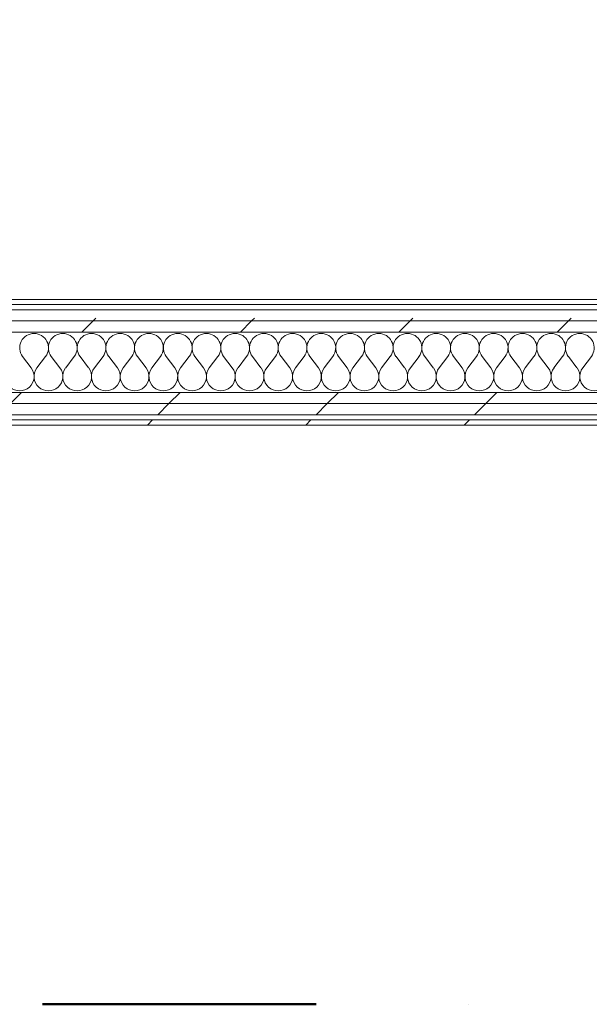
# Model space of a CAD drawing. Header units: millimetres. Extents: x -30280 to 22128, y -17757 to 4746.
# Tile 70 of 171: x -11717 to -11056, y -17757 to -16613. Entities that reach past the tile are written whole.
import ezdxf

# ---------------------------------------------------------------- set-up
doc = ezdxf.new("R2010")
doc.units = ezdxf.units.MM
doc.header["$MEASUREMENT"] = 0
doc.linetypes.add('Punto & Rayas', pattern=[670.277762, 317.5, -176.388889, 0, -176.388874])
doc.linetypes.add('Wipeout_Contour', pattern=[1000, 0, -1000])
for name, color, linetype, lineweight, true_color in [('01_2D_Ambit_Pluma_Nº__242', 7, 'Continuous', 50, 0xfb0013), ('Nuevo_08_E_Envans secs_Pluma_Nº__102', 7, 'Continuous', 5, 0xcccccc), ('Nuevo_08_E_Envans secs_Pluma_Nº__171', 171, 'Continuous', 13, 0xaaaaff), ('Nuevo_08_E_Envans secs_Pluma_Nº__177', 7, 'Continuous', 15, 0xf7e046)]:
    doc.layers.add(name, color=color, linetype=linetype, lineweight=lineweight, true_color=true_color)
doc.layers.add('Nuevo_08_E_Envans secs', color=7, linetype='Continuous')
doc.layers.add('Nuevo_08_E_Envans secs_Pluma_Nº__1', color=7, linetype='Continuous', lineweight=5)
pattern_1 = [(45, (0, 0), (-183.8478, 183.8478), [195, -65]), (45, (7e-14, 183.85), (-183.8478, 183.8478), [195, -65])]

# ---------------------------------------------------------------- blocks, each defined once
blk = doc.blocks.new('*X126')
at = {"layer": 'Nuevo_08_E_Envans secs_Pluma_Nº__102', "color": 254, "linetype": 'Continuous', "lineweight": 5, "true_color": 0xcccccc}
for p, q in [((-11703.3, -17017.6), (-11713.3, -17004.3)), ((-11696.7, -17017.6), (-11686.7, -17004.3)), ((-11670, -17017.6), (-11680, -17004.3)), ((-11663.3, -17017.6), (-11653.3, -17004.3)), ((-11636.7, -17017.6), (-11646.7, -17004.3)), ((-11630, -17017.6), (-11620, -17004.3)), ((-11603.3, -17017.6), (-11613.3, -17004.3)), ((-11596.7, -17017.6), (-11586.7, -17004.3)), ((-11570, -17017.6), (-11580, -17004.3)), ((-11563.3, -17017.6), (-11553.3, -17004.3)), ((-11536.7, -17017.6), (-11546.7, -17004.3)), ((-11530, -17017.6), (-11520, -17004.3)), ((-11503.3, -17017.6), (-11513.3, -17004.3)), ((-11496.7, -17017.6), (-11486.7, -17004.3)), ((-11470, -17017.6), (-11480, -17004.3)), ((-11463.3, -17017.6), (-11453.3, -17004.3)), ((-11436.7, -17017.6), (-11446.7, -17004.3)), ((-11430, -17017.6), (-11420, -17004.3)), ((-11403.3, -17017.6), (-11413.3, -17004.3)), ((-11396.7, -17017.6), (-11386.7, -17004.3)), ((-11370, -17017.6), (-11380, -17004.3)), ((-11363.3, -17017.6), (-11353.3, -17004.3)), ((-11336.7, -17017.6), (-11346.7, -17004.3)), ((-11330, -17017.6), (-11320, -17004.3)), ((-11303.3, -17017.6), (-11313.3, -17004.3)), ((-11296.7, -17017.6), (-11286.7, -17004.3)), ((-11270, -17017.6), (-11280, -17004.3)), ((-11263.3, -17017.6), (-11253.3, -17004.3)), ((-11236.7, -17017.6), (-11246.7, -17004.3)), ((-11230, -17017.6), (-11220, -17004.3)), ((-11203.3, -17017.6), (-11213.3, -17004.3)), ((-11196.7, -17017.6), (-11186.7, -17004.3)), ((-11170, -17017.6), (-11180, -17004.3)), ((-11163.3, -17017.6), (-11153.3, -17004.3)), ((-11136.7, -17017.6), (-11146.7, -17004.3)), ((-11130, -17017.6), (-11120, -17004.3)), ((-11103.3, -17017.6), (-11113.3, -17004.3)), ((-11096.7, -17017.6), (-11086.7, -17004.3)), ((-11070, -17017.6), (-11080, -17004.3)), ((-11063.3, -17017.6), (-11053.3, -17004.3))]:
    blk.add_line(p, q, dxfattribs=at)
for centre, start, end in [((-11700, -16994.3), 90, 216.8699), ((-11700, -16994.3), 323.1301, 90), ((-11666.7, -16994.3), 90, 216.8699), ((-11666.7, -16994.3), 323.1301, 90), ((-11633.3, -16994.3), 90, 216.8699), ((-11633.3, -16994.3), 323.1301, 90), ((-11600, -16994.3), 90, 216.8699), ((-11600, -16994.3), 323.1301, 90), ((-11566.7, -16994.3), 90, 216.8699), ((-11566.7, -16994.3), 323.1301, 90), ((-11533.3, -16994.3), 90, 216.8699), ((-11533.3, -16994.3), 323.1301, 90), ((-11500, -16994.3), 90, 216.8699), ((-11500, -16994.3), 323.1301, 90), ((-11466.7, -16994.3), 90, 216.8699), ((-11466.7, -16994.3), 323.1301, 90), ((-11433.3, -16994.3), 90, 216.8699), ((-11433.3, -16994.3), 323.1301, 90), ((-11400, -16994.3), 90, 216.8699), ((-11400, -16994.3), 323.1301, 90), ((-11366.7, -16994.3), 90, 216.8699), ((-11366.7, -16994.3), 323.1301, 90), ((-11333.3, -16994.3), 90, 216.8699), ((-11333.3, -16994.3), 323.1301, 90), ((-11300, -16994.3), 90, 216.8699), ((-11300, -16994.3), 323.1301, 90), ((-11266.7, -16994.3), 90, 216.8699), ((-11266.7, -16994.3), 323.1301, 90), ((-11233.3, -16994.3), 90, 216.8699), ((-11233.3, -16994.3), 323.1301, 90), ((-11200, -16994.3), 90, 216.8699), ((-11200, -16994.3), 323.1301, 90), ((-11166.7, -16994.3), 90, 216.8699), ((-11166.7, -16994.3), 323.1301, 90), ((-11133.3, -16994.3), 90, 216.8699), ((-11133.3, -16994.3), 323.1301, 90), ((-11100, -16994.3), 90, 216.8699), ((-11100, -16994.3), 323.1301, 90), ((-11066.7, -16994.3), 90, 216.8699), ((-11066.7, -16994.3), 323.1301, 90), ((-11716.7, -17027.6), 143.1301, 36.8699), ((-11683.3, -17027.6), 143.1301, 36.8699), ((-11650, -17027.6), 143.1301, 36.8699), ((-11616.7, -17027.6), 143.1301, 36.8699), ((-11583.3, -17027.6), 143.1301, 36.8699), ((-11550, -17027.6), 143.1301, 36.8699), ((-11516.7, -17027.6), 143.1301, 36.8699), ((-11483.3, -17027.6), 143.1301, 36.8699), ((-11450, -17027.6), 143.1301, 36.8699), ((-11416.7, -17027.6), 143.1301, 36.8699), ((-11383.3, -17027.6), 143.1301, 36.8699), ((-11350, -17027.6), 143.1301, 36.8699), ((-11316.7, -17027.6), 143.1301, 36.8699), ((-11283.3, -17027.6), 143.1301, 36.8699), ((-11250, -17027.6), 143.1301, 36.8699), ((-11216.7, -17027.6), 143.1301, 36.8699), ((-11183.3, -17027.6), 143.1301, 36.8699), ((-11150, -17027.6), 143.1301, 36.8699), ((-11116.7, -17027.6), 143.1301, 36.8699), ((-11083.3, -17027.6), 143.1301, 36.8699), ((-11050, -17027.6), 143.1301, 36.8699)]:
    blk.add_arc(centre, 16.7, start, end, dxfattribs=at)
blk = doc.blocks.new('Muro_63_1', base_point=(-18974.6, -17084))
at = {"color": 254, "linetype": 'Wipeout_Contour', "lineweight": 0, "ltscale": 78871.361378}
blk.add_wipeout([(-7420.9, -16938), (-12309.2, -16938), (-12309.2, -16944), (-7420.9, -16944)], dxfattribs=at).dxf.layer = 'Nuevo_08_E_Envans secs'
at = {"color": 254, "linetype": 'Wipeout_Contour', "lineweight": 0, "ltscale": 80005.261268}
blk.add_wipeout([(-12936.6, -17072), (-7367.9, -17072), (-7367.9, -17059), (-12936.6, -17059)], dxfattribs=at).dxf.layer = 'Nuevo_08_E_Envans secs'
at = {"color": 254, "linetype": 'Wipeout_Contour', "lineweight": 0, "ltscale": 80058.431559}
blk.add_wipeout([(-12936.6, -17078), (-12936.6, -17084), (-7367.9, -17084), (-7367.9, -17078)], dxfattribs=at).dxf.layer = 'Nuevo_08_E_Envans secs'
at = {"layer": 'Nuevo_08_E_Envans secs_Pluma_Nº__171', "linetype": 'Continuous', "lineweight": 13, "true_color": 0xaaaaff}
h = blk.add_hatch(dxfattribs=at)
h.set_pattern_fill('Panellat_HPL_0001', color=161, style=0, pattern_type=2)
h.set_pattern_definition(pattern_1)
h.paths.add_polyline_path([(-7420.9, -16938), (-12309.2, -16938), (-12309.2, -16944), (-7420.9, -16944)])
h = blk.add_hatch(dxfattribs=at)
h.set_pattern_fill('Panellat_HPL_0001', color=161, style=0, pattern_type=2)
h.set_pattern_definition(pattern_1)
h.paths.add_polyline_path([(-12936.6, -17078), (-12936.6, -17084), (-7367.9, -17084), (-7367.9, -17078)])
at = {"layer": 'Nuevo_08_E_Envans secs_Pluma_Nº__177', "linetype": 'Continuous', "lineweight": 15, "true_color": 0xf7e046}
h = blk.add_hatch(dxfattribs=at)
h.set_pattern_fill('Panellat_HPL_0001', color=53, style=0, pattern_type=2)
h.set_pattern_definition(pattern_1)
h.paths.add_polyline_path([(-12936.6, -17072), (-7367.9, -17072), (-7367.9, -17059), (-12936.6, -17059)])
at = {"layer": 'Nuevo_08_E_Envans secs_Pluma_Nº__1', "color": 7, "linetype": 'Continuous', "lineweight": 5}
for p, q in [((-12309.2, -16944), (-7420.9, -16944)), ((-12936.6, -17072), (-7367.9, -17072)), ((-12936.6, -17078), (-7367.9, -17078))]:
    blk.add_line(p, q, dxfattribs=at)
at = {"layer": 'Nuevo_08_E_Envans secs_Pluma_Nº__1', "color": 7, "linetype": 'Continuous', "lineweight": 5, "flags": 128}
for points in [[(-7420.9, -16938), (-12309.2, -16938)], [(-12936.6, -17084), (-7367.9, -17084)]]:
    blk.add_lwpolyline(points, dxfattribs=at)
at = {"color": 254, "linetype": 'Wipeout_Contour', "lineweight": 0, "ltscale": 79276.299078}
blk.add_wipeout([(-12362.2, -17046), (-12362.2, -17059), (-7367.9, -17059), (-7367.9, -17046)], dxfattribs=at).dxf.layer = 'Nuevo_08_E_Envans secs'
at = {"layer": 'Nuevo_08_E_Envans secs_Pluma_Nº__177', "linetype": 'Continuous', "lineweight": 15, "true_color": 0xf7e046}
h = blk.add_hatch(dxfattribs=at)
h.set_pattern_fill('Panellat_HPL_0001', color=53, style=0, pattern_type=2)
h.set_pattern_definition(pattern_1)
h.paths.add_polyline_path([(-12362.2, -17046), (-12362.2, -17059), (-7367.9, -17059), (-7367.9, -17046)])
at = {"layer": 'Nuevo_08_E_Envans secs_Pluma_Nº__1', "color": 7, "linetype": 'Continuous', "lineweight": 5}
for p, q in [((-12334.2, -17046), (-7395.9, -17046)), ((-12362.2, -17059), (-7367.9, -17059))]:
    blk.add_line(p, q, dxfattribs=at)
at = {"layer": 'Nuevo_08_E_Envans secs', "color": 7, "lineweight": 20}
blk.add_blockref('*X126', (0, 0), dxfattribs=at)
at = {"color": 254, "linetype": 'Wipeout_Contour', "lineweight": 0, "ltscale": 78979.077619}
blk.add_wipeout([(-7395.9, -16963), (-12334.2, -16963), (-12334.2, -16976), (-7395.9, -16976)], dxfattribs=at).dxf.layer = 'Nuevo_08_E_Envans secs'
at = {"layer": 'Nuevo_08_E_Envans secs_Pluma_Nº__177', "linetype": 'Continuous', "lineweight": 15, "true_color": 0xf7e046}
h = blk.add_hatch(dxfattribs=at)
h.set_pattern_fill('Panellat_HPL_0001', color=53, style=0, pattern_type=2)
h.set_pattern_definition(pattern_1)
h.paths.add_polyline_path([(-7395.9, -16963), (-12334.2, -16963), (-12334.2, -16976), (-7395.9, -16976)])
at = {"layer": 'Nuevo_08_E_Envans secs_Pluma_Nº__1', "color": 7, "linetype": 'Continuous', "lineweight": 5}
blk.add_line((-12334.2, -16976), (-7395.9, -16976), dxfattribs=at)
at = {"color": 254, "linetype": 'Wipeout_Contour', "lineweight": 0, "ltscale": 78929.329624}
blk.add_wipeout([(-7408.9, -16950), (-12321.2, -16950), (-12321.2, -16963), (-7408.9, -16963)], dxfattribs=at).dxf.layer = 'Nuevo_08_E_Envans secs'
at = {"layer": 'Nuevo_08_E_Envans secs_Pluma_Nº__177', "linetype": 'Continuous', "lineweight": 15, "true_color": 0xf7e046}
h = blk.add_hatch(dxfattribs=at)
h.set_pattern_fill('Panellat_HPL_0001', color=53, style=0, pattern_type=2)
h.set_pattern_definition(pattern_1)
h.paths.add_polyline_path([(-7408.9, -16950), (-12321.2, -16950), (-12321.2, -16963), (-7408.9, -16963)])
at = {"layer": 'Nuevo_08_E_Envans secs_Pluma_Nº__1', "color": 7, "linetype": 'Continuous', "lineweight": 5}
for p, q in [((-12315.2, -16950), (-7414.9, -16950)), ((-12321.2, -16963), (-7408.9, -16963))]:
    blk.add_line(p, q, dxfattribs=at)

msp = doc.modelspace()

# ---------------------------------------------------------------- linework, layer by layer
at = {"layer": '01_2D_Ambit_Pluma_Nº__242', "color": 1, "linetype": 'Punto & Rayas', "lineweight": 50, "true_color": 0xfb0013, "flags": 128}
msp.add_lwpolyline([(-28416.6, -2249.6), (-28416.6, 4745.9), (7590.1, 4745.9), (7590.1, -1864.5), (6642.9, -1864.5), (6642.9, -11392.7), (6642.9, -17756.6), (-18985.9, -17756.6), (-18985.9, -11834.9), (-2447.9, -11834.9), (-2447.9, -2249.6)], close=True, dxfattribs=at)

# ---------------------------------------------------------------- next in the draw order: block references
at = {"layer": 'Nuevo_08_E_Envans secs', "color": 7, "lineweight": 20}
msp.add_blockref('Muro_63_1', (-18974.6, -17084), dxfattribs=at)

doc.saveas('drawing.dxf')
